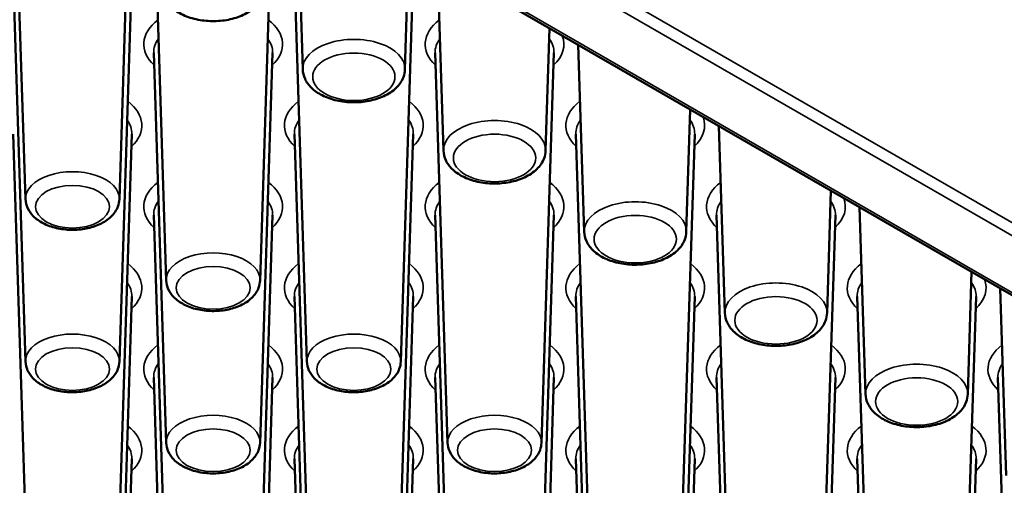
# Paper-space layout 'Sheet_1' of a CAD drawing. Header units: millimetres. Extents: x 0.8 to 58.3, y 0.8 to 58.3.
# Tile 124 of 128: x 52.3 to 54.2, y 43.2 to 44.2. Entities that reach past the tile are written whole.
import ezdxf

# ---------------------------------------------------------------- set-up
doc = ezdxf.new("R2010")
doc.units = ezdxf.units.MM
doc.layers.add('Visible (ISO)', color=7, linetype='Continuous', lineweight=50)
doc.layers.add('Visible Narrow (ISO)', color=7, linetype='Continuous', lineweight=35)

psp = doc.layouts.new('Sheet_1')

# ---------------------------------------------------------------- linework, layer by layer
at = {"layer": 'Visible (ISO)'}
for p, q in [((46.10404, 48.32859), (54.8233, 43.29452)), ((52.31228, 43.80728), (52.28752, 44.57935)), ((52.49793, 43.80728), (52.52269, 44.57935)), ((52.59067, 43.64655), (52.56591, 44.41862)), ((52.77632, 43.64655), (52.80108, 44.41862)), ((52.86081, 44.06436), (52.84894, 44.43442)), ((53.06295, 44.06436), (53.07071, 44.30638)), ((53.1392, 43.90363), (53.12733, 44.27369)), ((52.31228, 43.48583), (52.28752, 44.2579)), ((52.49793, 43.48583), (52.52269, 44.2579)), ((52.86906, 43.48583), (52.84429, 44.2579)), ((53.0547, 43.48583), (53.07947, 44.2579)), ((53.34134, 43.90363), (53.3491, 44.14565)), ((53.41759, 43.7429), (53.40572, 44.11296)), ((52.59067, 43.3251), (52.56591, 44.09717)), ((52.77632, 43.3251), (52.80108, 44.09717)), ((53.14745, 43.3251), (53.12268, 44.09717)), ((53.33309, 43.3251), (53.35786, 44.09717)), ((53.61973, 43.7429), (53.62749, 43.98492)), ((53.69598, 43.58217), (53.68411, 43.95223)), ((52.31228, 43.16437), (52.28752, 43.93644)), ((52.49793, 43.16437), (52.52269, 43.93644)), ((52.86906, 43.16437), (52.84429, 43.93644)), ((53.0547, 43.16437), (53.07947, 43.93644)), ((53.42584, 43.16437), (53.40107, 43.93644)), ((53.61148, 43.16437), (53.63625, 43.93644)), ((53.89812, 43.58217), (53.90588, 43.82419)), ((52.59067, 43.00364), (52.56591, 43.77571)), ((52.77632, 43.00364), (52.80108, 43.77571)), ((53.14745, 43.00364), (53.12268, 43.77571)), ((53.33309, 43.00364), (53.35786, 43.77571)), ((53.70422, 43.00364), (53.67946, 43.77571)), ((53.88987, 43.00364), (53.91464, 43.77571)), ((53.97437, 43.42145), (53.9625, 43.79151)), ((54.17651, 43.42145), (54.18427, 43.66347)), ((54.25276, 43.26072), (54.24089, 43.63078)), ((52.49793, 42.84292), (52.52269, 43.61499)), ((52.86906, 42.84292), (52.84429, 43.61499)), ((53.0547, 42.84292), (53.07947, 43.61499)), ((53.42584, 42.84292), (53.40107, 43.61499)), ((53.61148, 42.84292), (53.63625, 43.61499)), ((53.98261, 42.84292), (53.95785, 43.61499)), ((54.16826, 42.84292), (54.19302, 43.61499)), ((52.59067, 42.68219), (52.56591, 43.45426)), ((52.77632, 42.68219), (52.80108, 43.45426)), ((53.14745, 42.68219), (53.12268, 43.45426)), ((53.33309, 42.68219), (53.35786, 43.45426)), ((53.70422, 42.68219), (53.67946, 43.45426)), ((53.88987, 42.68219), (53.91464, 43.45426)), ((54.261, 42.68219), (54.23624, 43.45426)), ((52.49793, 42.52146), (52.52269, 43.29353)), ((52.86906, 42.52146), (52.84429, 43.29353)), ((53.0547, 42.52146), (53.07947, 43.29353)), ((53.42584, 42.52146), (53.40107, 43.29353)), ((53.61148, 42.52146), (53.63625, 43.29353)), ((53.98261, 42.52146), (53.95785, 43.29353)), ((54.16826, 42.52146), (54.19302, 43.29353))]:
    psp.add_line(p, q, dxfattribs=at)
for points, knots in [([(52.58242, 44.22509), (52.58263, 44.21863), (52.58421, 44.21225), (52.58982, 44.19996), (52.59406, 44.19418), (52.60523, 44.18302), (52.61256, 44.17795), (52.62954, 44.16929), (52.63938, 44.16588), (52.66003, 44.16125), (52.67085, 44.16003), (52.69245, 44.15979), (52.70323, 44.16075), (52.72394, 44.16483), (52.73387, 44.16795), (52.75202, 44.1764), (52.76024, 44.18174), (52.77334, 44.1944), (52.77845, 44.2016), (52.78333, 44.21465), (52.78439, 44.21984), (52.78456, 44.22509)], [5.5163044, 5.5163044, 5.5163044, 5.5163044, 5.75534, 5.75534, 6.0219637, 6.0219637, 6.3453722, 6.3453722, 6.6984122, 6.6984122, 7.049209, 7.049209, 7.3969897, 7.3969897, 7.7471992, 7.7471992, 8.1008184, 8.1008184, 8.4267781, 8.4267781, 8.6208625, 8.6208625, 8.6208625, 8.6208625]), ([(52.86081, 44.06436), (52.86102, 44.0579), (52.8626, 44.05153), (52.86821, 44.03924), (52.87244, 44.03345), (52.88362, 44.02229), (52.89095, 44.01722), (52.90793, 44.00857), (52.91777, 44.00515), (52.93842, 44.00053), (52.94924, 43.9993), (52.97084, 43.99906), (52.98162, 44.00002), (53.00233, 44.0041), (53.01226, 44.00722), (53.03041, 44.01567), (53.03863, 44.02101), (53.05173, 44.03367), (53.05684, 44.04087), (53.06172, 44.05392), (53.06278, 44.05911), (53.06295, 44.06436)], [5.5163044, 5.5163044, 5.5163044, 5.5163044, 5.75534, 5.75534, 6.0219637, 6.0219637, 6.3453722, 6.3453722, 6.6984122, 6.6984122, 7.049209, 7.049209, 7.3969897, 7.3969897, 7.7471992, 7.7471992, 8.1008184, 8.1008184, 8.4267781, 8.4267781, 8.6208625, 8.6208625, 8.6208625, 8.6208625]), ([(53.1392, 43.90363), (53.13941, 43.89717), (53.14099, 43.8908), (53.14659, 43.87851), (53.15083, 43.87272), (53.16201, 43.86156), (53.16934, 43.8565), (53.18632, 43.84784), (53.19615, 43.84443), (53.21681, 43.8398), (53.22763, 43.83858), (53.24923, 43.83834), (53.26001, 43.8393), (53.28072, 43.84337), (53.29065, 43.84649), (53.3088, 43.85494), (53.31702, 43.86028), (53.33012, 43.87294), (53.33523, 43.88014), (53.3401, 43.89319), (53.34117, 43.89839), (53.34134, 43.90363)], [5.5163044, 5.5163044, 5.5163044, 5.5163044, 5.75534, 5.75534, 6.0219637, 6.0219637, 6.3453722, 6.3453722, 6.6984122, 6.6984122, 7.049209, 7.049209, 7.3969897, 7.3969897, 7.7471992, 7.7471992, 8.1008184, 8.1008184, 8.4267781, 8.4267781, 8.6208625, 8.6208625, 8.6208625, 8.6208625]), ([(52.31228, 43.80728), (52.31247, 43.80131), (52.31391, 43.79542), (52.319, 43.78408), (52.32283, 43.77874), (52.33295, 43.76842), (52.3396, 43.76374), (52.35508, 43.75566), (52.36409, 43.75246), (52.38305, 43.7481), (52.39299, 43.74693), (52.41284, 43.74664), (52.42275, 43.7475), (52.44182, 43.75121), (52.45098, 43.75408), (52.46776, 43.76189), (52.4754, 43.76685), (52.48753, 43.77865), (52.49226, 43.78535), (52.49678, 43.79754), (52.49777, 43.80239), (52.49793, 43.80728)], [5.5163044, 5.5163044, 5.5163044, 5.5163044, 5.7510568, 5.7510568, 6.0129289, 6.0129289, 6.3336169, 6.3336169, 6.6891555, 6.6891555, 7.0432098, 7.0432098, 7.3938866, 7.3938866, 7.7471276, 7.7471276, 8.1037277, 8.1037277, 8.4284437, 8.4284437, 8.6208625, 8.6208625, 8.6208625, 8.6208625]), ([(53.41759, 43.7429), (53.4178, 43.73644), (53.41938, 43.73007), (53.42498, 43.71778), (53.42922, 43.71199), (53.4404, 43.70083), (53.44772, 43.69577), (53.46471, 43.68711), (53.47454, 43.6837), (53.4952, 43.67907), (53.50602, 43.67785), (53.52762, 43.67761), (53.53839, 43.67857), (53.55911, 43.68265), (53.56904, 43.68577), (53.58719, 43.69422), (53.59541, 43.69956), (53.6085, 43.71221), (53.61361, 43.71941), (53.61849, 43.73246), (53.61956, 43.73766), (53.61973, 43.7429)], [5.5163044, 5.5163044, 5.5163044, 5.5163044, 5.75534, 5.75534, 6.0219637, 6.0219637, 6.3453722, 6.3453722, 6.6984122, 6.6984122, 7.049209, 7.049209, 7.3969897, 7.3969897, 7.7471992, 7.7471992, 8.1008184, 8.1008184, 8.4267781, 8.4267781, 8.6208625, 8.6208625, 8.6208625, 8.6208625]), ([(52.59067, 43.64655), (52.59086, 43.64058), (52.5923, 43.63469), (52.59739, 43.62335), (52.60122, 43.61802), (52.61134, 43.60769), (52.61799, 43.60301), (52.63347, 43.59493), (52.64248, 43.59174), (52.66144, 43.58737), (52.67138, 43.58621), (52.69123, 43.58591), (52.70114, 43.58677), (52.72021, 43.59049), (52.72937, 43.59335), (52.74615, 43.60116), (52.75378, 43.60612), (52.76591, 43.61792), (52.77065, 43.62463), (52.77517, 43.63681), (52.77616, 43.64166), (52.77632, 43.64655)], [5.5163044, 5.5163044, 5.5163044, 5.5163044, 5.7510568, 5.7510568, 6.0129289, 6.0129289, 6.3336169, 6.3336169, 6.6891555, 6.6891555, 7.0432098, 7.0432098, 7.3938866, 7.3938866, 7.7471276, 7.7471276, 8.1037277, 8.1037277, 8.4284437, 8.4284437, 8.6208625, 8.6208625, 8.6208625, 8.6208625]), ([(53.69598, 43.58217), (53.69619, 43.57572), (53.69777, 43.56934), (53.70337, 43.55705), (53.70761, 43.55127), (53.71878, 43.54011), (53.72611, 43.53504), (53.7431, 43.52638), (53.75293, 43.52297), (53.77359, 43.51834), (53.7844, 43.51712), (53.806, 43.51688), (53.81678, 43.51784), (53.8375, 43.52192), (53.84743, 43.52504), (53.86557, 43.53349), (53.8738, 43.53883), (53.88689, 43.55148), (53.892, 43.55869), (53.89688, 43.57173), (53.89795, 43.57693), (53.89812, 43.58217)], [5.5163044, 5.5163044, 5.5163044, 5.5163044, 5.75534, 5.75534, 6.0219637, 6.0219637, 6.3453722, 6.3453722, 6.6984122, 6.6984122, 7.049209, 7.049209, 7.3969897, 7.3969897, 7.7471992, 7.7471992, 8.1008184, 8.1008184, 8.4267781, 8.4267781, 8.6208625, 8.6208625, 8.6208625, 8.6208625]), ([(52.31228, 43.48583), (52.31247, 43.47986), (52.31391, 43.47397), (52.319, 43.46262), (52.32283, 43.45729), (52.33295, 43.44697), (52.3396, 43.44228), (52.35508, 43.43421), (52.36409, 43.43101), (52.38305, 43.42664), (52.39299, 43.42548), (52.41284, 43.42519), (52.42275, 43.42604), (52.44182, 43.42976), (52.45098, 43.43262), (52.46776, 43.44044), (52.4754, 43.44539), (52.48753, 43.45719), (52.49226, 43.4639), (52.49678, 43.47609), (52.49777, 43.48093), (52.49793, 43.48583)], [5.5163044, 5.5163044, 5.5163044, 5.5163044, 5.7510568, 5.7510568, 6.0129289, 6.0129289, 6.3336169, 6.3336169, 6.6891555, 6.6891555, 7.0432098, 7.0432098, 7.3938866, 7.3938866, 7.7471276, 7.7471276, 8.1037277, 8.1037277, 8.4284437, 8.4284437, 8.6208625, 8.6208625, 8.6208625, 8.6208625]), ([(52.86906, 43.48583), (52.86925, 43.47986), (52.87069, 43.47397), (52.87577, 43.46262), (52.87961, 43.45729), (52.88973, 43.44697), (52.89638, 43.44228), (52.91185, 43.43421), (52.92087, 43.43101), (52.93983, 43.42664), (52.94976, 43.42548), (52.96962, 43.42519), (52.97952, 43.42604), (52.9986, 43.42976), (53.00776, 43.43262), (53.02454, 43.44044), (53.03217, 43.44539), (53.0443, 43.45719), (53.04904, 43.4639), (53.05356, 43.47609), (53.05455, 43.48093), (53.0547, 43.48583)], [5.5163044, 5.5163044, 5.5163044, 5.5163044, 5.7510568, 5.7510568, 6.0129289, 6.0129289, 6.3336169, 6.3336169, 6.6891555, 6.6891555, 7.0432098, 7.0432098, 7.3938866, 7.3938866, 7.7471276, 7.7471276, 8.1037277, 8.1037277, 8.4284437, 8.4284437, 8.6208625, 8.6208625, 8.6208625, 8.6208625]), ([(53.97437, 43.42145), (53.97457, 43.41499), (53.97615, 43.40862), (53.98176, 43.39633), (53.986, 43.39054), (53.99717, 43.37938), (54.0045, 43.37431), (54.02149, 43.36566), (54.03132, 43.36224), (54.05198, 43.35762), (54.06279, 43.35639), (54.08439, 43.35615), (54.09517, 43.35711), (54.11589, 43.36119), (54.12582, 43.36431), (54.14396, 43.37276), (54.15218, 43.3781), (54.16528, 43.39076), (54.17039, 43.39796), (54.17527, 43.41101), (54.17634, 43.4162), (54.17651, 43.42145)], [5.5163044, 5.5163044, 5.5163044, 5.5163044, 5.75534, 5.75534, 6.0219637, 6.0219637, 6.3453722, 6.3453722, 6.6984122, 6.6984122, 7.049209, 7.049209, 7.3969897, 7.3969897, 7.7471992, 7.7471992, 8.1008184, 8.1008184, 8.4267781, 8.4267781, 8.6208625, 8.6208625, 8.6208625, 8.6208625]), ([(52.59067, 43.3251), (52.59086, 43.31913), (52.5923, 43.31324), (52.59739, 43.30189), (52.60122, 43.29656), (52.61134, 43.28624), (52.61799, 43.28156), (52.63347, 43.27348), (52.64248, 43.27028), (52.66144, 43.26592), (52.67138, 43.26475), (52.69123, 43.26446), (52.70114, 43.26532), (52.72021, 43.26903), (52.72937, 43.2719), (52.74615, 43.27971), (52.75378, 43.28467), (52.76591, 43.29647), (52.77065, 43.30317), (52.77517, 43.31536), (52.77616, 43.32021), (52.77632, 43.3251)], [5.5163044, 5.5163044, 5.5163044, 5.5163044, 5.7510568, 5.7510568, 6.0129289, 6.0129289, 6.3336169, 6.3336169, 6.6891555, 6.6891555, 7.0432098, 7.0432098, 7.3938866, 7.3938866, 7.7471276, 7.7471276, 8.1037277, 8.1037277, 8.4284437, 8.4284437, 8.6208625, 8.6208625, 8.6208625, 8.6208625]), ([(53.14745, 43.3251), (53.14764, 43.31913), (53.14908, 43.31324), (53.15416, 43.30189), (53.158, 43.29656), (53.16812, 43.28624), (53.17476, 43.28156), (53.19024, 43.27348), (53.19926, 43.27028), (53.21822, 43.26592), (53.22815, 43.26475), (53.248, 43.26446), (53.25791, 43.26532), (53.27699, 43.26903), (53.28615, 43.2719), (53.30293, 43.27971), (53.31056, 43.28467), (53.32269, 43.29647), (53.32743, 43.30317), (53.33195, 43.31536), (53.33294, 43.32021), (53.33309, 43.3251)], [5.5163044, 5.5163044, 5.5163044, 5.5163044, 5.7510568, 5.7510568, 6.0129289, 6.0129289, 6.3336169, 6.3336169, 6.6891555, 6.6891555, 7.0432098, 7.0432098, 7.3938866, 7.3938866, 7.7471276, 7.7471276, 8.1037277, 8.1037277, 8.4284437, 8.4284437, 8.6208625, 8.6208625, 8.6208625, 8.6208625])]:
    psp.add_open_spline(points, degree=3, knots=knots, dxfattribs=at)
at = {"layer": 'Visible Narrow (ISO)'}
for p, q in [((54.93952, 43.37089), (46.19565, 48.41917)), ((46.18451, 48.3997), (54.92838, 43.35142)), ((54.83118, 43.2953), (46.10654, 48.33247))]:
    psp.add_line(p, q, dxfattribs=at)
for centre, major_axis, start_param, end_param in [((52.68349, 44.11408), (-0.13729, 0), 5.6339655, 6.8366037), ((52.68349, 44.11408), (0.13729, 0), 5.7297669, 6.9324051), ((53.24027, 44.11408), (-0.13729, 0), 5.6339655, 6.8366037), ((52.96188, 44.06544), (-0.10109, 0), 3.1230754, 6.3017026), ((53.24027, 44.11408), (0.13729, 0), 5.7297669, 6.4991574), ((52.68349, 44.09843), (-0.11761, 0), 5.8798722, 6.3017026), ((52.68349, 44.09843), (0.11761, 0), 6.264668, 6.6864984), ((53.24027, 44.09843), (-0.11761, 0), 5.8798722, 6.3017026), ((53.24027, 44.09843), (0.11761, 0), 6.264668, 6.6864984), ((52.40511, 43.95335), (0.13729, 0), 5.7297669, 6.9324051), ((52.96188, 43.95335), (-0.13729, 0), 5.6339655, 6.8366037), ((52.96188, 43.95335), (0.13729, 0), 5.7297669, 6.9324051), ((53.51866, 43.95335), (-0.13729, 0), 5.6339655, 6.8366037), ((53.51866, 43.95335), (0.13729, 0), 5.7297669, 6.4991574), ((52.40511, 43.9377), (0.11761, 0), 6.264668, 6.6864984), ((52.96188, 43.9377), (-0.11761, 0), 5.8798722, 6.3017026), ((52.96188, 43.9377), (0.11761, 0), 6.264668, 6.6864984), ((53.24027, 43.90471), (-0.10109, 0), 3.1230754, 6.3017026), ((53.51866, 43.9377), (-0.11761, 0), 5.8798722, 6.3017026), ((53.51866, 43.9377), (0.11761, 0), 6.264668, 6.6864984), ((52.40511, 43.80827), (0.09284, 0), 6.264668, 9.4432953), ((52.68349, 43.79262), (-0.13729, 0), 5.6339655, 6.8366037), ((52.68349, 43.79262), (0.13729, 0), 5.7297669, 6.9324051), ((53.24027, 43.79262), (-0.13729, 0), 5.6339655, 6.8366037), ((53.24027, 43.79262), (0.13729, 0), 5.7297669, 6.9324051), ((53.79705, 43.79262), (-0.13729, 0), 5.6339655, 6.8366037), ((52.68349, 43.77697), (-0.11761, 0), 5.8798722, 6.3017026), ((52.68349, 43.77697), (0.11761, 0), 6.264668, 6.6864984), ((53.24027, 43.77697), (-0.11761, 0), 5.8798722, 6.3017026), ((53.24027, 43.77697), (0.11761, 0), 6.264668, 6.6864984), ((53.51866, 43.74398), (-0.10109, 0), 3.1230754, 6.3017026), ((53.79705, 43.77697), (-0.11761, 0), 5.8798722, 6.3017026), ((53.79705, 43.77697), (0.11761, 0), 6.264668, 6.6864984), ((53.79705, 43.79262), (0.13729, 0), 5.7297669, 6.4991574), ((52.68349, 43.64755), (0.09284, 0), 6.264668, 9.4432953), ((52.40511, 43.63189), (0.13729, 0), 5.7297669, 6.9324051), ((52.96188, 43.63189), (-0.13729, 0), 5.6339655, 6.8366037), ((52.96188, 43.63189), (0.13729, 0), 5.7297669, 6.9324051), ((53.51866, 43.63189), (-0.13729, 0), 5.6339655, 6.8366037), ((53.51866, 43.63189), (0.13729, 0), 5.7297669, 6.9324051), ((54.07544, 43.63189), (-0.13729, 0), 5.6339655, 6.8366037), ((52.40511, 43.61624), (0.11761, 0), 6.264668, 6.6864984), ((52.96188, 43.61624), (-0.11761, 0), 5.8798722, 6.3017026), ((52.96188, 43.61624), (0.11761, 0), 6.264668, 6.6864984), ((53.51866, 43.61624), (-0.11761, 0), 5.8798722, 6.3017026), ((53.51866, 43.61624), (0.11761, 0), 6.264668, 6.6864984), ((53.79705, 43.58326), (-0.10109, 0), 3.1230754, 6.3017026), ((54.07544, 43.61624), (-0.11761, 0), 5.8798722, 6.3017026), ((54.07544, 43.61624), (0.11761, 0), 6.264668, 6.6864984), ((54.07544, 43.63189), (0.13729, 0), 5.7297669, 6.4991574), ((52.40511, 43.48682), (0.09284, 0), 6.264668, 9.4432953), ((52.96188, 43.48682), (0.09284, 0), 6.264668, 9.4432953), ((52.68349, 43.47117), (-0.13729, 0), 5.6339655, 6.8366037), ((52.68349, 43.47117), (0.13729, 0), 5.7297669, 6.9324051), ((53.24027, 43.47117), (-0.13729, 0), 5.6339655, 6.8366037), ((53.24027, 43.47117), (0.13729, 0), 5.7297669, 6.9324051), ((53.79705, 43.47117), (-0.13729, 0), 5.6339655, 6.8366037), ((53.79705, 43.47117), (0.13729, 0), 5.7297669, 6.9324051), ((54.35382, 43.47117), (-0.13729, 0), 5.6339655, 6.8366037), ((54.07544, 43.42253), (-0.10109, 0), 3.1230754, 6.3017026), ((52.68349, 43.45551), (-0.11761, 0), 5.8798722, 6.3017026), ((52.68349, 43.45551), (0.11761, 0), 6.264668, 6.6864984), ((53.24027, 43.45551), (-0.11761, 0), 5.8798722, 6.3017026), ((53.24027, 43.45551), (0.11761, 0), 6.264668, 6.6864984), ((53.79705, 43.45551), (-0.11761, 0), 5.8798722, 6.3017026), ((53.79705, 43.45551), (0.11761, 0), 6.264668, 6.6864984), ((54.35382, 43.45551), (-0.11761, 0), 5.8798722, 6.3017026), ((52.68349, 43.32609), (0.09284, 0), 6.264668, 9.4432953), ((53.24027, 43.32609), (0.09284, 0), 6.264668, 9.4432953), ((52.40511, 43.31044), (0.13729, 0), 5.7297669, 6.9324051), ((52.96188, 43.31044), (-0.13729, 0), 5.6339655, 6.8366037), ((52.96188, 43.31044), (0.13729, 0), 5.7297669, 6.9324051), ((53.51866, 43.31044), (-0.13729, 0), 5.6339655, 6.8366037), ((53.51866, 43.31044), (0.13729, 0), 5.7297669, 6.9324051), ((54.07544, 43.31044), (-0.13729, 0), 5.6339655, 6.8366037), ((54.07544, 43.31044), (0.13729, 0), 5.7297669, 6.9324051), ((52.40511, 43.29479), (0.11761, 0), 6.264668, 6.6864984), ((52.96188, 43.29479), (-0.11761, 0), 5.8798722, 6.3017026), ((52.96188, 43.29479), (0.11761, 0), 6.264668, 6.6864984), ((53.51866, 43.29479), (-0.11761, 0), 5.8798722, 6.3017026), ((53.51866, 43.29479), (0.11761, 0), 6.264668, 6.6864984), ((54.07544, 43.29479), (-0.11761, 0), 5.8798722, 6.3017026), ((54.07544, 43.29479), (0.11761, 0), 6.264668, 6.6864984)]:
    psp.add_ellipse(centre, major_axis=major_axis, ratio=0.5773503, start_param=start_param, end_param=end_param, dxfattribs=at)
for centre, major_axis in [((52.96188, 44.04979), (0.08141, 0)), ((53.24027, 43.88906), (0.08141, 0)), ((52.40511, 43.79262), (0.07316, 0)), ((53.51866, 43.72833), (0.08141, 0)), ((52.68349, 43.63189), (0.07316, 0)), ((53.79705, 43.5676), (0.08141, 0)), ((52.40511, 43.47117), (-0.07316, 0)), ((52.96188, 43.47117), (0.07316, 0)), ((54.07544, 43.40688), (-0.08141, 0)), ((52.68349, 43.31044), (0.07316, 0)), ((53.24027, 43.31044), (0.07316, 0))]:
    psp.add_ellipse(centre, major_axis=major_axis, ratio=0.5773503, dxfattribs=at)

doc.saveas('drawing.dxf')
